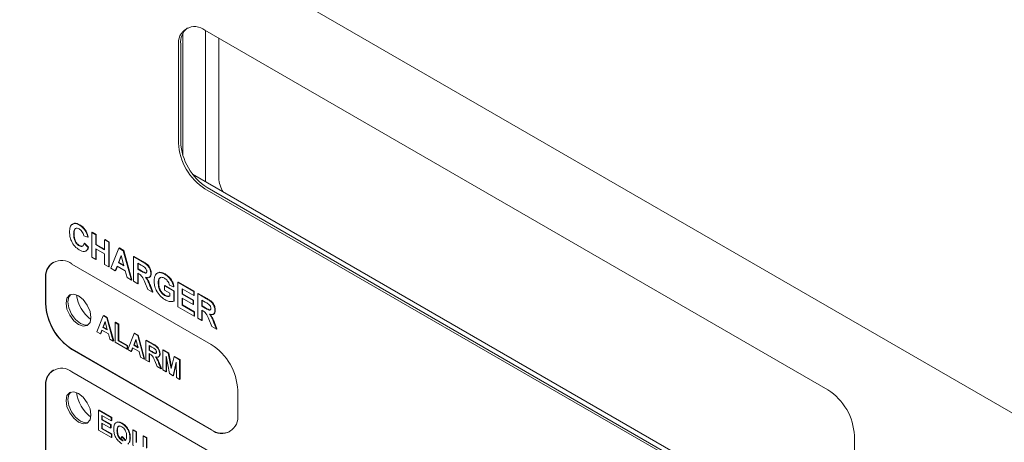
# Paper-space layout '3' of a CAD drawing. Header units: inches. Extents: x 1 to 109, y 1 to 85.
# Tile 27 of 44: x 81.88 to 85.18, y 27.82 to 29.24. Entities that reach past the tile are written whole.
import ezdxf

# ---------------------------------------------------------------- set-up
doc = ezdxf.new("R2010")
doc.units = ezdxf.units.IN
doc.header["$MEASUREMENT"] = 0

psp = doc.layouts.new('3')

# ---------------------------------------------------------------- linework, layer by layer
at = {"color": 7, "linetype": 'Continuous', "lineweight": 15, "ltscale": 5}
for p, q in [((75.4262, 33.5666), (86.5879, 27.1231)), ((82.4269, 29.1917), (82.4269, 28.7858)), ((84.5873, 27.9988), (82.5013, 29.203)), ((82.5034, 28.6958), (82.5034, 29.2018)), ((82.4129, 29.152), (82.4129, 28.8254)), ((82.42, 29.1561), (82.42, 28.8294)), ((82.5473, 28.7082), (82.5473, 29.1765)), ((84.6427, 27.4609), (82.46, 28.7209)), ((82.5013, 28.6723), (84.5873, 27.4681)), ((82.5084, 28.6764), (84.5944, 27.4722)), ((82.0615, 28.5206), (82.0629, 28.5214)), ((82.0809, 28.5508), (82.0823, 28.5516)), ((82.102, 28.5296), (82.1034, 28.5304)), ((82.122, 28.526), (82.1234, 28.5268)), ((82.122, 28.4434), (82.122, 28.526)), ((82.122, 28.526), (82.1358, 28.518)), ((82.1234, 28.5268), (82.1372, 28.5188)), ((82.1358, 28.518), (82.1372, 28.5188)), ((82.1372, 28.5188), (82.1372, 28.486)), ((82.1092, 28.5101), (82.0954, 28.5148)), ((82.0964, 28.4889), (82.0978, 28.4897)), ((82.0964, 28.4889), (82.1101, 28.4757)), ((82.0978, 28.4897), (82.1115, 28.4765)), ((82.1092, 28.5101), (82.1106, 28.5109)), ((82.1358, 28.518), (82.1358, 28.4852)), ((82.1358, 28.4852), (82.1372, 28.486)), ((82.1372, 28.486), (82.1651, 28.4699)), ((82.1651, 28.5011), (82.1665, 28.5019)), ((82.1651, 28.4683), (82.1651, 28.5011)), ((82.1651, 28.5011), (82.1789, 28.4932)), ((82.1665, 28.5019), (82.1803, 28.494)), ((82.1789, 28.4932), (82.1803, 28.494)), ((82.1789, 28.4932), (82.1789, 28.4106)), ((82.1803, 28.494), (82.1803, 28.4114)), ((82.0798, 28.4815), (82.0812, 28.4823)), ((82.1101, 28.4757), (82.1115, 28.4765)), ((82.1358, 28.4852), (82.1651, 28.4683)), ((82.1651, 28.4545), (82.1358, 28.4714)), ((82.1358, 28.4714), (82.1358, 28.4355)), ((82.1372, 28.4706), (82.1372, 28.4363)), ((82.1651, 28.4185), (82.1651, 28.4545)), ((82.1862, 28.4064), (82.2132, 28.4733)), ((82.2132, 28.4733), (82.2146, 28.4741)), ((82.2132, 28.4733), (82.2278, 28.4649)), ((82.2146, 28.4741), (82.2292, 28.4657)), ((82.2278, 28.4649), (82.2292, 28.4657)), ((82.2278, 28.4649), (82.2549, 28.3667)), ((82.2292, 28.4657), (82.2564, 28.3675)), ((82.5225, 28.151), (82.0558, 28.4204)), ((82.1358, 28.4355), (82.122, 28.4434)), ((82.1358, 28.4355), (82.1372, 28.4363)), ((82.2206, 28.449), (82.2112, 28.4247)), ((82.2112, 28.4247), (82.2126, 28.4255)), ((82.2112, 28.4247), (82.23, 28.4139)), ((82.221, 28.4473), (82.2126, 28.4255)), ((82.2126, 28.4255), (82.2294, 28.4158)), ((82.23, 28.4139), (82.2206, 28.449)), ((82.2623, 28.445), (82.2637, 28.4458)), ((82.2623, 28.3624), (82.2623, 28.445)), ((82.2623, 28.445), (82.2923, 28.4277)), ((82.2637, 28.4458), (82.2937, 28.4285)), ((82.2877, 28.4166), (82.276, 28.4233)), ((82.276, 28.4233), (82.276, 28.4032)), ((82.2774, 28.4225), (82.2774, 28.404)), ((82.1789, 28.4106), (82.1651, 28.4185)), ((82.1789, 28.4106), (82.1803, 28.4114)), ((82.2009, 28.3979), (82.1862, 28.4064)), ((82.2069, 28.4135), (82.2009, 28.3979)), ((82.2009, 28.3979), (82.2023, 28.3987)), ((82.2078, 28.4129), (82.2023, 28.3987)), ((82.2343, 28.3976), (82.2069, 28.4135)), ((82.2404, 28.3751), (82.2343, 28.3976)), ((82.276, 28.4032), (82.2774, 28.404)), ((82.276, 28.4032), (82.2871, 28.3968)), ((82.2791, 28.3877), (82.276, 28.3894)), ((82.276, 28.3894), (82.276, 28.3545)), ((82.2774, 28.404), (82.2885, 28.3976)), ((82.2774, 28.3886), (82.2774, 28.3553)), ((82.32, 28.3888), (82.3214, 28.3896)), ((82.3492, 28.3918), (82.3506, 28.3926)), ((81.9675, 28.3694), (81.9675, 28.2877)), ((81.9682, 28.3698), (81.9682, 28.2881)), ((82.2549, 28.3667), (82.2404, 28.3751)), ((82.2549, 28.3667), (82.2564, 28.3675)), ((82.276, 28.3545), (82.2623, 28.3624)), ((82.276, 28.3545), (82.2774, 28.3553)), ((82.3095, 28.3352), (82.2993, 28.3598)), ((82.3448, 28.3571), (82.3462, 28.3579)), ((82.3661, 28.3861), (82.3675, 28.387)), ((82.4108, 28.3593), (82.4122, 28.3601)), ((82.4108, 28.2767), (82.4108, 28.3593)), ((82.4108, 28.3593), (82.4639, 28.3286)), ((82.4122, 28.3601), (82.4654, 28.3294)), ((82.3255, 28.3259), (82.3095, 28.3352)), ((82.3169, 28.3473), (82.3183, 28.3481)), ((82.3169, 28.3473), (82.3255, 28.3259)), ((82.3183, 28.3481), (82.3269, 28.3267)), ((82.3255, 28.3259), (82.3269, 28.3267)), ((82.3659, 28.3471), (82.3673, 28.3479)), ((82.3659, 28.3333), (82.3659, 28.3471)), ((82.3659, 28.3471), (82.397, 28.3291)), ((82.3833, 28.3233), (82.3659, 28.3333)), ((82.3673, 28.3479), (82.3984, 28.3299)), ((82.3961, 28.3445), (82.3824, 28.3492)), ((82.3833, 28.3125), (82.3833, 28.3233)), ((82.3961, 28.3445), (82.3975, 28.3453)), ((82.397, 28.3291), (82.3984, 28.3299)), ((82.397, 28.3291), (82.397, 28.2959)), ((82.3984, 28.3299), (82.3984, 28.2968)), ((82.4639, 28.3148), (82.4245, 28.3376)), ((82.4245, 28.3376), (82.4245, 28.3196)), ((82.4259, 28.3368), (82.4259, 28.3204)), ((82.4639, 28.3286), (82.4654, 28.3294)), ((82.4639, 28.3286), (82.4639, 28.3148)), ((82.4654, 28.3294), (82.4654, 28.3156)), ((82.4768, 28.3212), (82.4782, 28.322)), ((82.4768, 28.2386), (82.4768, 28.3212)), ((82.4768, 28.3212), (82.5068, 28.3039)), ((82.4782, 28.322), (82.5082, 28.3047)), ((82.3659, 28.3153), (82.3673, 28.3162)), ((82.397, 28.2959), (82.3984, 28.2968)), ((82.4245, 28.3196), (82.4259, 28.3204)), ((82.4245, 28.3196), (82.4612, 28.2984)), ((82.4612, 28.2847), (82.4245, 28.3058)), ((82.4245, 28.3058), (82.4245, 28.2825)), ((82.4259, 28.3204), (82.4626, 28.2992)), ((82.4259, 28.305), (82.4259, 28.2833)), ((82.4612, 28.2984), (82.4626, 28.2992)), ((82.4612, 28.2984), (82.4612, 28.2847)), ((82.4626, 28.2992), (82.4626, 28.2855)), ((82.4639, 28.3148), (82.4654, 28.3156)), ((82.5022, 28.2927), (82.4905, 28.2995)), ((82.4905, 28.2995), (82.4905, 28.2794)), ((82.4919, 28.2987), (82.4919, 28.2802)), ((82.4649, 28.2455), (82.4108, 28.2767)), ((82.4245, 28.2825), (82.4259, 28.2833)), ((82.4245, 28.2825), (82.4649, 28.2592)), ((82.4259, 28.2833), (82.4663, 28.2601)), ((82.4612, 28.2847), (82.4626, 28.2855)), ((82.4649, 28.2592), (82.4663, 28.2601)), ((82.4649, 28.2592), (82.4649, 28.2455)), ((82.4663, 28.2601), (82.4663, 28.2463)), ((82.4905, 28.2794), (82.4919, 28.2802)), ((82.4905, 28.2794), (82.5016, 28.273)), ((82.4936, 28.2638), (82.4905, 28.2656)), ((82.4905, 28.2656), (82.4905, 28.2307)), ((82.4919, 28.2802), (82.503, 28.2738)), ((82.4919, 28.2648), (82.4919, 28.2315)), ((82.5345, 28.265), (82.5359, 28.2658)), ((82.1392, 28.1936), (82.1608, 28.2472)), ((82.1667, 28.2277), (82.1592, 28.2083)), ((82.1671, 28.226), (82.1606, 28.2091)), ((82.1608, 28.2472), (82.1622, 28.248)), ((82.1608, 28.2472), (82.1725, 28.2404)), ((82.1622, 28.248), (82.1739, 28.2412)), ((82.1742, 28.1996), (82.1667, 28.2277)), ((82.1725, 28.2404), (82.1739, 28.2412)), ((82.1725, 28.2404), (82.1942, 28.1618)), ((82.1739, 28.2412), (82.1956, 28.1626)), ((82.2, 28.2245), (82.2015, 28.2253)), ((82.2, 28.1584), (82.2, 28.2245)), ((82.2, 28.2245), (82.211, 28.2181)), ((82.2015, 28.2253), (82.2125, 28.219)), ((82.4649, 28.2455), (82.4663, 28.2463)), ((82.4905, 28.2307), (82.4768, 28.2386)), ((82.4905, 28.2307), (82.4919, 28.2315)), ((82.5239, 28.2114), (82.5138, 28.236)), ((82.5314, 28.2234), (82.5328, 28.2243)), ((82.5314, 28.2234), (82.54, 28.2021)), ((82.5328, 28.2243), (82.5414, 28.2029)), ((82.1509, 28.1868), (82.1392, 28.1936)), ((82.1557, 28.1993), (82.1509, 28.1868)), ((82.1566, 28.1987), (82.1523, 28.1876)), ((82.1777, 28.1866), (82.1557, 28.1993)), ((82.1592, 28.2083), (82.1606, 28.2091)), ((82.1592, 28.2083), (82.1742, 28.1996)), ((82.1606, 28.2091), (82.1737, 28.2015)), ((82.211, 28.2181), (82.2125, 28.219)), ((82.211, 28.2181), (82.211, 28.1631)), ((82.2125, 28.219), (82.2125, 28.1639)), ((82.54, 28.2021), (82.5239, 28.2114)), ((82.54, 28.2021), (82.5414, 28.2029)), ((82.1509, 28.1868), (82.1523, 28.1876)), ((82.1825, 28.1686), (82.1777, 28.1866)), ((82.1942, 28.1618), (82.1825, 28.1686)), ((82.1942, 28.1618), (82.1956, 28.1626)), ((82.2404, 28.1352), (82.2, 28.1584)), ((82.211, 28.1631), (82.2125, 28.1639)), ((82.211, 28.1631), (82.2404, 28.1462)), ((82.2125, 28.1639), (82.2418, 28.147)), ((82.2426, 28.1339), (82.2642, 28.1875)), ((82.2701, 28.168), (82.2626, 28.1486)), ((82.2705, 28.1663), (82.264, 28.1494)), ((82.2642, 28.1875), (82.2656, 28.1883)), ((82.2642, 28.1875), (82.2759, 28.1807)), ((82.2656, 28.1883), (82.2773, 28.1816)), ((82.2776, 28.1399), (82.2701, 28.168)), ((82.2759, 28.1807), (82.2773, 28.1816)), ((82.2759, 28.1807), (82.2976, 28.1021)), ((82.2773, 28.1816), (82.299, 28.103)), ((82.3034, 28.1648), (82.3049, 28.1656)), ((82.3034, 28.0988), (82.3034, 28.1648)), ((82.3034, 28.1648), (82.3275, 28.1509)), ((82.3049, 28.1656), (82.3289, 28.1518)), ((82.0558, 28.1346), (82.5225, 27.8652)), ((82.0566, 28.135), (82.5232, 27.8656)), ((82.2404, 28.1462), (82.2418, 28.147)), ((82.2404, 28.1462), (82.2404, 28.1352)), ((82.2404, 28.1352), (82.2418, 28.136)), ((82.2418, 28.147), (82.2418, 28.136)), ((82.2543, 28.1271), (82.2426, 28.1339)), ((82.2591, 28.1396), (82.2543, 28.1271)), ((82.2543, 28.1271), (82.2557, 28.1279)), ((82.26, 28.1391), (82.2557, 28.1279)), ((82.2811, 28.1269), (82.2591, 28.1396)), ((82.2626, 28.1486), (82.264, 28.1494)), ((82.2626, 28.1486), (82.2776, 28.1399)), ((82.264, 28.1494), (82.2771, 28.1419)), ((82.2859, 28.1089), (82.2811, 28.1269)), ((82.3238, 28.1421), (82.3144, 28.1474)), ((82.3144, 28.1474), (82.3144, 28.1314)), ((82.3144, 28.1314), (82.3159, 28.1322)), ((82.3144, 28.1314), (82.3233, 28.1262)), ((82.3159, 28.1466), (82.3159, 28.1322)), ((82.3159, 28.1322), (82.3247, 28.1271)), ((82.3599, 28.1322), (82.3613, 28.133)), ((82.3599, 28.0662), (82.3599, 28.1322)), ((82.3599, 28.1322), (82.3785, 28.1215)), ((82.3613, 28.133), (82.3799, 28.1223)), ((82.2976, 28.1021), (82.2859, 28.1089)), ((82.2976, 28.1021), (82.299, 28.103)), ((82.3144, 28.0924), (82.3034, 28.0988)), ((82.3169, 28.1189), (82.3144, 28.1203)), ((82.3144, 28.1203), (82.3144, 28.0924)), ((82.3144, 28.0924), (82.3159, 28.0932)), ((82.3159, 28.1195), (82.3159, 28.0932)), ((82.3412, 28.077), (82.3331, 28.0967)), ((82.3496, 28.1198), (82.3511, 28.1207)), ((82.3713, 28.1116), (82.3709, 28.0598)), ((82.382, 28.0534), (82.3713, 28.1116)), ((82.3726, 28.1042), (82.3723, 28.0606)), ((82.3785, 28.1215), (82.3799, 28.1223)), ((82.3785, 28.1215), (82.3881, 28.0709)), ((82.3799, 28.1223), (82.389, 28.0745)), ((82.3881, 28.0709), (82.3978, 28.1104)), ((82.405, 28.0921), (82.3943, 28.0463)), ((82.3978, 28.1104), (82.3992, 28.1112)), ((82.3978, 28.1104), (82.4164, 28.0996)), ((82.3992, 28.1112), (82.4178, 28.1004)), ((82.4054, 28.0399), (82.405, 28.0921)), ((82.4164, 28.0996), (82.4178, 28.1004)), ((82.4164, 28.0996), (82.4164, 28.0336)), ((82.4178, 28.1004), (82.4178, 28.0344)), ((82.5225, 27.7897), (82.0559, 28.0591)), ((82.354, 28.0695), (82.3412, 28.077)), ((82.3471, 28.0866), (82.3485, 28.0874)), ((82.3471, 28.0866), (82.354, 28.0695)), ((82.3485, 28.0874), (82.3555, 28.0704)), ((82.354, 28.0695), (82.3555, 28.0704)), ((82.3709, 28.0598), (82.3599, 28.0662)), ((82.3709, 28.0598), (82.3723, 28.0606)), ((82.405, 28.0871), (82.3957, 28.0471)), ((82.3943, 28.0463), (82.382, 28.0534)), ((82.3943, 28.0463), (82.3957, 28.0471)), ((82.4164, 28.0336), (82.4054, 28.0399)), ((82.4164, 28.0336), (82.4178, 28.0344)), ((81.9675, 28.008), (81.9675, 27.0282)), ((81.9682, 28.0084), (81.9682, 27.0286)), ((82.6109, 27.9163), (82.6109, 27.9979)), ((82.145, 27.9306), (82.1465, 27.9314)), ((82.145, 27.8646), (82.145, 27.9306)), ((82.145, 27.9306), (82.1876, 27.9061)), ((82.1465, 27.9314), (82.189, 27.9069)), ((82.1876, 27.895), (82.156, 27.9132)), ((82.156, 27.9132), (82.156, 27.8989)), ((82.156, 27.8989), (82.1575, 27.8997)), ((82.156, 27.8989), (82.1854, 27.8819)), ((82.1575, 27.9124), (82.1575, 27.8997)), ((82.1575, 27.8997), (82.1868, 27.8827)), ((82.1876, 27.9061), (82.189, 27.9069)), ((82.1876, 27.9061), (82.1876, 27.895)), ((82.1876, 27.895), (82.189, 27.8959)), ((82.189, 27.9069), (82.189, 27.8959)), ((82.1883, 27.8396), (82.145, 27.8646)), ((82.1854, 27.8709), (82.156, 27.8878)), ((82.156, 27.8878), (82.156, 27.8692)), ((82.156, 27.8692), (82.1575, 27.87)), ((82.156, 27.8692), (82.1883, 27.8506)), ((82.1575, 27.887), (82.1575, 27.87)), ((82.1575, 27.87), (82.1897, 27.8514)), ((82.1854, 27.8819), (82.1868, 27.8827)), ((82.1854, 27.8819), (82.1854, 27.8709)), ((82.1854, 27.8709), (82.1868, 27.8717)), ((82.1868, 27.8827), (82.1868, 27.8717)), ((82.2066, 27.8622), (82.2081, 27.863)), ((82.2229, 27.8865), (82.2243, 27.8873)), ((82.2594, 27.8646), (82.2609, 27.8654)), ((82.2594, 27.8646), (82.2704, 27.8582)), ((82.2594, 27.8295), (82.2594, 27.8646)), ((82.2609, 27.8654), (82.2719, 27.859)), ((82.1883, 27.8506), (82.1897, 27.8514)), ((82.1883, 27.8506), (82.1883, 27.8396)), ((82.1883, 27.8396), (82.1897, 27.8404)), ((82.1897, 27.8514), (82.1897, 27.8404)), ((82.2198, 27.8358), (82.223, 27.8415)), ((82.2222, 27.8302), (82.2236, 27.831)), ((82.223, 27.8415), (82.2245, 27.8424)), ((82.2236, 27.831), (82.2252, 27.8302)), ((82.2499, 27.8372), (82.2513, 27.838)), ((82.2704, 27.8582), (82.2719, 27.859)), ((82.2704, 27.8582), (82.2704, 27.8224)), ((82.2719, 27.859), (82.2719, 27.8232)), ((82.2939, 27.8447), (82.2953, 27.8455)), ((82.2939, 27.8081), (82.2939, 27.8447)), ((82.2939, 27.8447), (82.3049, 27.8383)), ((82.2953, 27.8455), (82.3063, 27.8391)), ((82.3049, 27.8383), (82.3063, 27.8391)), ((82.3049, 27.8383), (82.3049, 27.8038)), ((82.3063, 27.8391), (82.3063, 27.8046)), ((84.6757, 27.5191), (84.6757, 27.8457)), ((82.2479, 27.8236), (82.2493, 27.8244))]:
    psp.add_line(p, q, dxfattribs=at)
at = {"color": 7, "linetype": 'Continuous', "lineweight": 15, "ltscale": 5, "flags": 128}
for points in [[(82.1195, 28.2416), (82.1163, 28.225), (82.1073, 28.2146), (82.0937, 28.2119), (82.0778, 28.2175), (82.0618, 28.2304), (82.0483, 28.2486), (82.0392, 28.2695), (82.036, 28.2898), (82.0392, 28.3064), (82.0483, 28.3168), (82.0618, 28.3194), (82.0778, 28.3138), (82.0937, 28.301), (82.1073, 28.2827), (82.1163, 28.2619), (82.1195, 28.2416)], [(82.1103, 28.2167), (82.1001, 28.2156), (82.0841, 28.2212), (82.0682, 28.2341), (82.0546, 28.2523), (82.0456, 28.2732), (82.0424, 28.2934), (82.0456, 28.31), (82.0516, 28.3183)], [(82.1195, 27.915), (82.1163, 27.8984), (82.1073, 27.888), (82.0937, 27.8853), (82.0778, 27.8909), (82.0618, 27.9038), (82.0483, 27.922), (82.0392, 27.9429), (82.0361, 27.9631), (82.0392, 27.9797), (82.0483, 27.9902), (82.0618, 27.9928), (82.0778, 27.9872), (82.0937, 27.9743), (82.1073, 27.9561), (82.1163, 27.9352), (82.1195, 27.915)], [(82.1103, 27.8901), (82.1001, 27.889), (82.0841, 27.8946), (82.0682, 27.9074), (82.0546, 27.9257), (82.0456, 27.9465), (82.0424, 27.9668), (82.0456, 27.9834), (82.0516, 27.9917)]]:
    psp.add_lwpolyline(points, dxfattribs=at)
at = {"color": 7, "linetype": 'Continuous', "lineweight": 15, "ltscale": 25}
for centre, radius, start, end in [((82.4668, 29.1607), 0.0546, 50.7974, 189.2147), ((82.4843, 29.1619), 0.0646, 130.3895, 185.1999), ((82.6048, 28.8341), 0.1921, 182.6057, 237.3948), ((82.6119, 28.8382), 0.1921, 182.6057, 237.3948), ((82.6361, 28.7117), 0.0889, 182.231, 214.1949), ((82.0213, 28.3781), 0.0546, 50.7981, 189.2154), ((82.0294, 28.3765), 0.0616, 125.0136, 186.2996), ((82.1601, 28.2969), 0.1921, 182.6059, 237.395), ((82.1951, 28.3334), 0.1247, 187.5629, 232.4259), ((82.1594, 28.2964), 0.1921, 182.6059, 237.395), ((82.419, 27.9892), 0.1921, 2.6059, 57.395), ((82.0213, 28.0168), 0.0546, 50.798, 189.2148), ((82.0294, 28.0152), 0.0616, 125.0135, 186.2992), ((84.4838, 27.837), 0.1921, 2.6057, 57.3948), ((82.1951, 28.0068), 0.1247, 187.5631, 232.4271), ((82.557, 27.9075), 0.0546, 230.7981, 9.2154), ((82.5599, 27.9167), 0.0629, 234.3832, 294.3074)]:
    psp.add_arc(centre, radius, start, end, dxfattribs=at)
at = {"color": 7, "linetype": 'Continuous', "lineweight": 15, "ltscale": 5}
for points, knots in [([(82.0478, 28.5274), (82.0481, 28.5332), (82.0487, 28.545), (82.0568, 28.5552), (82.0685, 28.5568), (82.0768, 28.5528), (82.0809, 28.5508)], [0, 0, 0, 0, 0.280688, 0.559622, 0.779535, 1, 1, 1, 1]), ([(82.0573, 28.552), (82.058, 28.5531), (82.0608, 28.5572), (82.0701, 28.5573), (82.0782, 28.5535), (82.0823, 28.5516)], [0, 0, 0, 0, 0.157741, 0.578343, 1, 1, 1, 1]), ([(82.0804, 28.4674), (82.0753, 28.471), (82.0651, 28.4782), (82.0539, 28.496), (82.0484, 28.5131), (82.048, 28.5226), (82.0478, 28.5274)], [0, 0, 0, 0, 0.279571, 0.558708, 0.779053, 1, 1, 1, 1]), ([(82.0799, 28.5376), (82.0778, 28.5386), (82.0735, 28.5407), (82.0678, 28.5401), (82.0621, 28.5347), (82.0618, 28.5264), (82.0615, 28.5206)], [0, 0, 0, 0, 0.18715, 0.37398, 0.560738, 1, 1, 1, 1]), ([(82.0615, 28.5206), (82.0616, 28.5168), (82.0619, 28.5092), (82.0652, 28.4971), (82.0721, 28.4869), (82.0773, 28.4833), (82.0798, 28.4815)], [0, 0, 0, 0, 0.281346, 0.560537, 0.780083, 1, 1, 1, 1]), ([(82.0715, 28.5406), (82.0709, 28.5406), (82.0683, 28.5405), (82.0636, 28.5352), (82.0632, 28.5271), (82.0629, 28.5214)], [0, 0, 0, 0, 0.097805, 0.366952, 1, 1, 1, 1]), ([(82.0629, 28.5214), (82.063, 28.5176), (82.0633, 28.51), (82.0666, 28.4979), (82.0735, 28.4877), (82.0787, 28.4841), (82.0812, 28.4823)], [0, 0, 0, 0, 0.281346, 0.560537, 0.780083, 1, 1, 1, 1]), ([(82.0954, 28.5148), (82.0948, 28.5174), (82.0935, 28.5225), (82.0893, 28.5294), (82.0846, 28.5345), (82.0815, 28.5366), (82.0799, 28.5376)], [0, 0, 0, 0, 0.27983, 0.559275, 0.779493, 1, 1, 1, 1]), ([(82.0809, 28.5508), (82.0853, 28.5479), (82.0931, 28.5427), (82.0993, 28.5336), (82.102, 28.5296)], [0, 0, 0, 0, 0.5599132, 1, 1, 1, 1]), ([(82.0823, 28.5516), (82.0867, 28.5487), (82.0945, 28.5435), (82.1007, 28.5344), (82.1034, 28.5304)], [0, 0, 0, 0, 0.559913, 1, 1, 1, 1]), ([(82.102, 28.5296), (82.1038, 28.526), (82.107, 28.5195), (82.1085, 28.513), (82.1092, 28.5101)], [0, 0, 0, 0, 0.55896, 1, 1, 1, 1]), ([(82.1034, 28.5304), (82.1052, 28.5268), (82.1084, 28.5203), (82.1099, 28.5138), (82.1106, 28.5109)], [0, 0, 0, 0, 0.5589598, 1, 1, 1, 1]), ([(82.0798, 28.4815), (82.0821, 28.4805), (82.0866, 28.4784), (82.0934, 28.4802), (82.0952, 28.4856), (82.0964, 28.4889)], [0, 0, 0, 0, 0.280473, 0.560455, 1, 1, 1, 1]), ([(82.1101, 28.4757), (82.1088, 28.4723), (82.1063, 28.4656), (82.0962, 28.4602), (82.0864, 28.4647), (82.0804, 28.4674)], [0, 0, 0, 0, 0.281276, 0.561399, 1, 1, 1, 1]), ([(82.0812, 28.4823), (82.0835, 28.4813), (82.0879, 28.4794), (82.0929, 28.48), (82.094, 28.4827), (82.0943, 28.4834)], [0, 0, 0, 0, 0.420822, 0.840906, 1, 1, 1, 1]), ([(82.1115, 28.4765), (82.1103, 28.473), (82.1082, 28.4668), (82.103, 28.465), (82.1007, 28.4642)], [0, 0, 0, 0, 0.569212, 1, 1, 1, 1]), ([(82.2923, 28.4277), (82.2955, 28.4257), (82.302, 28.4219), (82.3103, 28.4151), (82.3153, 28.4073), (82.319, 28.3988), (82.3196, 28.3928), (82.32, 28.3888)], [0, 0, 0, 0, 0.251138, 0.500538, 0.625743, 0.751054, 1, 1, 1, 1]), ([(82.2937, 28.4285), (82.2969, 28.4266), (82.3034, 28.4227), (82.3117, 28.4159), (82.3167, 28.4081), (82.3205, 28.3996), (82.321, 28.3936), (82.3214, 28.3896)], [0, 0, 0, 0, 0.2511382, 0.5005379, 0.6257426, 0.7510544, 1, 1, 1, 1]), ([(82.2993, 28.3598), (82.2967, 28.3663), (82.2931, 28.3753), (82.2849, 28.3844), (82.281, 28.3866), (82.2791, 28.3877)], [0, 0, 0, 0, 0.5609861, 0.7793046, 1, 1, 1, 1]), ([(82.2871, 28.3968), (82.2911, 28.3943), (82.2962, 28.3912), (82.3021, 28.3896), (82.3045, 28.3904), (82.3061, 28.3926), (82.3062, 28.3949), (82.3063, 28.396)], [0, 0, 0, 0, 0.500908, 0.625718, 0.750365, 0.875021, 1, 1, 1, 1]), ([(82.2986, 28.41), (82.2966, 28.4113), (82.293, 28.4135), (82.2893, 28.4156), (82.2877, 28.4166)], [0, 0, 0, 0, 0.559921, 1, 1, 1, 1]), ([(82.2885, 28.3976), (82.2925, 28.3952), (82.2976, 28.3921), (82.3034, 28.3904), (82.3048, 28.391), (82.3054, 28.3913)], [0, 0, 0, 0, 0.687728, 0.859088, 1, 1, 1, 1]), ([(82.3063, 28.396), (82.3062, 28.3974), (82.306, 28.4002), (82.3034, 28.4058), (82.3004, 28.4084), (82.2986, 28.41)], [0, 0, 0, 0, 0.2810837, 0.5612808, 1, 1, 1, 1]), ([(82.32, 28.3888), (82.3198, 28.3857), (82.3193, 28.3796), (82.3147, 28.3748), (82.3085, 28.3742), (82.3042, 28.3757), (82.3021, 28.3764)], [0, 0, 0, 0, 0.279943, 0.558974, 0.779184, 1, 1, 1, 1]), ([(82.3214, 28.3896), (82.3212, 28.3866), (82.3207, 28.3806), (82.3171, 28.3761), (82.314, 28.3759), (82.3133, 28.3759)], [0, 0, 0, 0, 0.438061, 0.874694, 1, 1, 1, 1]), ([(82.331, 28.3643), (82.3313, 28.3685), (82.3317, 28.3767), (82.3357, 28.3856), (82.3417, 28.3909), (82.3467, 28.3915), (82.3492, 28.3918)], [0, 0, 0, 0, 0.280146, 0.55998, 0.779944, 1, 1, 1, 1]), ([(82.3404, 28.3885), (82.3413, 28.3894), (82.344, 28.3921), (82.348, 28.3924), (82.3506, 28.3926)], [0, 0, 0, 0, 0.357968, 1, 1, 1, 1]), ([(82.3492, 28.3918), (82.3522, 28.3914), (82.3577, 28.3907), (82.3635, 28.3875), (82.3661, 28.3861)], [0, 0, 0, 0, 0.559238, 1, 1, 1, 1]), ([(82.3506, 28.3926), (82.3536, 28.3922), (82.3591, 28.3916), (82.3649, 28.3884), (82.3675, 28.387)], [0, 0, 0, 0, 0.559238, 1, 1, 1, 1]), ([(82.3021, 28.3764), (82.3043, 28.3734), (82.3079, 28.3684), (82.3115, 28.3605), (82.3143, 28.3539), (82.316, 28.3495), (82.3169, 28.3473)], [0, 0, 0, 0, 0.339561, 0.559573, 0.779778, 1, 1, 1, 1]), ([(82.3045, 28.3758), (82.3063, 28.3732), (82.3095, 28.3686), (82.3129, 28.3614), (82.3157, 28.3547), (82.3174, 28.3503), (82.3183, 28.3481)], [0, 0, 0, 0, 0.301995, 0.534522, 0.767252, 1, 1, 1, 1]), ([(82.3668, 28.301), (82.3614, 28.3047), (82.3505, 28.3121), (82.338, 28.3307), (82.332, 28.349), (82.3314, 28.3592), (82.331, 28.3643)], [0, 0, 0, 0, 0.280091, 0.558748, 0.779191, 1, 1, 1, 1]), ([(82.3659, 28.3725), (82.3625, 28.3741), (82.3557, 28.3773), (82.3482, 28.3738), (82.3451, 28.3661), (82.3449, 28.3601), (82.3448, 28.3571)], [0, 0, 0, 0, 0.279802, 0.558331, 0.778826, 1, 1, 1, 1]), ([(82.3448, 28.3571), (82.3449, 28.3529), (82.3453, 28.3446), (82.3498, 28.3315), (82.3576, 28.321), (82.3631, 28.3172), (82.3659, 28.3153)], [0, 0, 0, 0, 0.281036, 0.560006, 0.779769, 1, 1, 1, 1]), ([(82.3554, 28.3758), (82.3533, 28.3753), (82.3491, 28.3743), (82.3466, 28.3668), (82.3463, 28.3608), (82.3462, 28.3579)], [0, 0, 0, 0, 0.314058, 0.656501, 1, 1, 1, 1]), ([(82.3462, 28.3579), (82.3463, 28.3537), (82.3467, 28.3454), (82.3513, 28.3324), (82.359, 28.3218), (82.3645, 28.318), (82.3673, 28.3162)], [0, 0, 0, 0, 0.281036, 0.560006, 0.779769, 1, 1, 1, 1]), ([(82.3824, 28.3492), (82.3816, 28.3519), (82.3802, 28.3572), (82.3757, 28.3642), (82.3707, 28.3694), (82.3675, 28.3715), (82.3659, 28.3725)], [0, 0, 0, 0, 0.279821, 0.559279, 0.779466, 1, 1, 1, 1]), ([(82.3661, 28.3861), (82.3698, 28.3838), (82.3773, 28.379), (82.3871, 28.3681), (82.3936, 28.3558), (82.3953, 28.3482), (82.3961, 28.3445)], [0, 0, 0, 0, 0.280674, 0.55986, 0.779759, 1, 1, 1, 1]), ([(82.3675, 28.387), (82.3712, 28.3846), (82.3788, 28.3798), (82.3885, 28.369), (82.395, 28.3566), (82.3967, 28.349), (82.3975, 28.3453)], [0, 0, 0, 0, 0.280674, 0.55986, 0.779759, 1, 1, 1, 1]), ([(82.3659, 28.3153), (82.3694, 28.3138), (82.3757, 28.3111), (82.3809, 28.3121), (82.3833, 28.3125)], [0, 0, 0, 0, 0.5590978, 1, 1, 1, 1]), ([(82.397, 28.2959), (82.3919, 28.295), (82.3826, 28.2934), (82.3717, 28.2987), (82.3668, 28.301)], [0, 0, 0, 0, 0.558963, 1, 1, 1, 1]), ([(82.3673, 28.3162), (82.3708, 28.3146), (82.3771, 28.3119), (82.3824, 28.3129), (82.3847, 28.3133)], [0, 0, 0, 0, 0.559098, 1, 1, 1, 1]), ([(82.5131, 28.2862), (82.5111, 28.2874), (82.5075, 28.2897), (82.5038, 28.2918), (82.5022, 28.2927)], [0, 0, 0, 0, 0.559921, 1, 1, 1, 1]), ([(82.5068, 28.3039), (82.51, 28.3019), (82.5165, 28.2981), (82.5248, 28.2913), (82.5298, 28.2835), (82.5335, 28.275), (82.5341, 28.269), (82.5345, 28.265)], [0, 0, 0, 0, 0.251138, 0.500538, 0.625743, 0.751054, 1, 1, 1, 1]), ([(82.5082, 28.3047), (82.5114, 28.3027), (82.5179, 28.2989), (82.5262, 28.2921), (82.5312, 28.2843), (82.535, 28.2758), (82.5355, 28.2698), (82.5359, 28.2658)], [0, 0, 0, 0, 0.251138, 0.500538, 0.625743, 0.751054, 1, 1, 1, 1]), ([(82.5138, 28.236), (82.5112, 28.2425), (82.5076, 28.2515), (82.4994, 28.2606), (82.4955, 28.2627), (82.4936, 28.2638)], [0, 0, 0, 0, 0.560986, 0.779305, 1, 1, 1, 1]), ([(82.5016, 28.273), (82.5056, 28.2705), (82.5107, 28.2674), (82.5166, 28.2658), (82.519, 28.2665), (82.5206, 28.2688), (82.5207, 28.271), (82.5208, 28.2722)], [0, 0, 0, 0, 0.500908, 0.625718, 0.750365, 0.875021, 1, 1, 1, 1]), ([(82.503, 28.2738), (82.507, 28.2713), (82.5121, 28.2683), (82.5179, 28.2665), (82.5193, 28.2672), (82.5199, 28.2675)], [0, 0, 0, 0, 0.687728, 0.859088, 1, 1, 1, 1]), ([(82.5208, 28.2722), (82.5207, 28.2736), (82.5205, 28.2764), (82.5179, 28.282), (82.5149, 28.2846), (82.5131, 28.2862)], [0, 0, 0, 0, 0.281084, 0.561281, 1, 1, 1, 1]), ([(82.5345, 28.265), (82.5343, 28.2619), (82.5338, 28.2558), (82.5292, 28.251), (82.523, 28.2504), (82.5187, 28.2519), (82.5166, 28.2526)], [0, 0, 0, 0, 0.2799434, 0.5589736, 0.7791835, 1, 1, 1, 1]), ([(82.5359, 28.2658), (82.5357, 28.2628), (82.5352, 28.2568), (82.5316, 28.2522), (82.5285, 28.2521), (82.5278, 28.2521)], [0, 0, 0, 0, 0.438061, 0.874694, 1, 1, 1, 1]), ([(82.5166, 28.2526), (82.5188, 28.2496), (82.5224, 28.2445), (82.526, 28.2367), (82.5288, 28.2301), (82.5305, 28.2257), (82.5314, 28.2234)], [0, 0, 0, 0, 0.339561, 0.559573, 0.779778, 1, 1, 1, 1]), ([(82.519, 28.2519), (82.5208, 28.2494), (82.524, 28.2448), (82.5274, 28.2375), (82.5302, 28.2309), (82.5319, 28.2265), (82.5328, 28.2243)], [0, 0, 0, 0, 0.301995, 0.534522, 0.767252, 1, 1, 1, 1]), ([(82.3233, 28.1262), (82.3265, 28.1242), (82.3306, 28.1218), (82.3353, 28.1205), (82.3373, 28.1211), (82.3385, 28.1229), (82.3386, 28.1247), (82.3386, 28.1256)], [0, 0, 0, 0, 0.5009076, 0.6257176, 0.7503646, 0.8750206, 1, 1, 1, 1]), ([(82.3325, 28.1368), (82.3309, 28.1378), (82.328, 28.1396), (82.3251, 28.1413), (82.3238, 28.1421)], [0, 0, 0, 0, 0.559921, 1, 1, 1, 1]), ([(82.3247, 28.1271), (82.3279, 28.1251), (82.332, 28.1227), (82.3366, 28.1213), (82.3377, 28.1218), (82.3382, 28.122)], [0, 0, 0, 0, 0.687728, 0.859088, 1, 1, 1, 1]), ([(82.3275, 28.1509), (82.33, 28.1494), (82.3352, 28.1463), (82.3418, 28.1409), (82.3459, 28.1346), (82.3489, 28.1279), (82.3493, 28.123), (82.3496, 28.1198)], [0, 0, 0, 0, 0.251138, 0.500538, 0.625743, 0.751054, 1, 1, 1, 1]), ([(82.3289, 28.1518), (82.3315, 28.1502), (82.3366, 28.1471), (82.3433, 28.1417), (82.3473, 28.1355), (82.3503, 28.1287), (82.3507, 28.1239), (82.3511, 28.1207)], [0, 0, 0, 0, 0.251138, 0.500538, 0.625743, 0.751054, 1, 1, 1, 1]), ([(82.3386, 28.1256), (82.3386, 28.1267), (82.3384, 28.129), (82.3363, 28.1334), (82.334, 28.1355), (82.3325, 28.1368)], [0, 0, 0, 0, 0.281084, 0.561281, 1, 1, 1, 1]), ([(82.3331, 28.0967), (82.331, 28.1019), (82.3281, 28.1091), (82.3215, 28.1163), (82.3185, 28.1181), (82.3169, 28.1189)], [0, 0, 0, 0, 0.560986, 0.779305, 1, 1, 1, 1]), ([(82.3496, 28.1198), (82.3495, 28.1174), (82.3491, 28.1125), (82.3454, 28.1086), (82.3404, 28.1082), (82.337, 28.1094), (82.3353, 28.11)], [0, 0, 0, 0, 0.279943, 0.558974, 0.779184, 1, 1, 1, 1]), ([(82.3353, 28.11), (82.337, 28.1075), (82.3399, 28.1035), (82.3429, 28.0972), (82.3451, 28.0919), (82.3464, 28.0884), (82.3471, 28.0866)], [0, 0, 0, 0, 0.339561, 0.559573, 0.779778, 1, 1, 1, 1]), ([(82.3367, 28.1108), (82.3385, 28.1083), (82.3413, 28.1043), (82.3443, 28.0981), (82.3465, 28.0928), (82.3478, 28.0892), (82.3485, 28.0874)], [0, 0, 0, 0, 0.339561, 0.559573, 0.779778, 1, 1, 1, 1]), ([(82.3511, 28.1207), (82.351, 28.1181), (82.3508, 28.114), (82.3485, 28.1121), (82.3477, 28.1114)], [0, 0, 0, 0, 0.624486, 1, 1, 1, 1]), ([(82.1956, 27.8684), (82.1959, 27.8731), (82.1965, 27.8826), (82.2031, 27.8907), (82.2129, 27.8915), (82.2195, 27.8882), (82.2229, 27.8865)], [0, 0, 0, 0, 0.280611, 0.559473, 0.779376, 1, 1, 1, 1]), ([(82.2231, 27.8186), (82.2188, 27.8215), (82.2103, 27.8273), (82.2006, 27.8421), (82.1962, 27.8565), (82.1958, 27.8644), (82.1956, 27.8684)], [0, 0, 0, 0, 0.280094, 0.55863, 0.778953, 1, 1, 1, 1]), ([(82.2032, 27.8876), (82.204, 27.8888), (82.2064, 27.8923), (82.2144, 27.8921), (82.221, 27.8889), (82.2243, 27.8873)], [0, 0, 0, 0, 0.1936825, 0.5961804, 1, 1, 1, 1]), ([(82.2228, 27.8756), (82.2201, 27.8768), (82.2147, 27.8791), (82.2074, 27.8748), (82.2069, 27.867), (82.2066, 27.8622)], [0, 0, 0, 0, 0.280274, 0.559935, 1, 1, 1, 1]), ([(82.2066, 27.8622), (82.2068, 27.859), (82.207, 27.8528), (82.2102, 27.8429), (82.2159, 27.8346), (82.2201, 27.8317), (82.2222, 27.8302)], [0, 0, 0, 0, 0.281112, 0.560283, 0.780117, 1, 1, 1, 1]), ([(82.2159, 27.8785), (82.214, 27.8778), (82.2086, 27.8759), (82.2083, 27.868), (82.2081, 27.863)], [0, 0, 0, 0, 0.365419, 1, 1, 1, 1]), ([(82.2081, 27.863), (82.2082, 27.8598), (82.2084, 27.8536), (82.2117, 27.8437), (82.2173, 27.8354), (82.2215, 27.8325), (82.2236, 27.831)], [0, 0, 0, 0, 0.281112, 0.560283, 0.780117, 1, 1, 1, 1]), ([(82.2389, 27.8433), (82.2388, 27.8465), (82.2386, 27.8529), (82.2351, 27.863), (82.2292, 27.8712), (82.2249, 27.8741), (82.2228, 27.8756)], [0, 0, 0, 0, 0.281125, 0.560142, 0.779815, 1, 1, 1, 1]), ([(82.2229, 27.8865), (82.2271, 27.8836), (82.2356, 27.8779), (82.245, 27.8632), (82.2494, 27.849), (82.2497, 27.8412), (82.2499, 27.8372)], [0, 0, 0, 0, 0.279931, 0.558662, 0.778972, 1, 1, 1, 1]), ([(82.2243, 27.8873), (82.2285, 27.8845), (82.237, 27.8787), (82.2464, 27.864), (82.2508, 27.8498), (82.2512, 27.842), (82.2513, 27.838)], [0, 0, 0, 0, 0.279931, 0.558662, 0.778972, 1, 1, 1, 1]), ([(82.2269, 27.8284), (82.2256, 27.8298), (82.2233, 27.8325), (82.2209, 27.8348), (82.2198, 27.8358)], [0, 0, 0, 0, 0.55996, 1, 1, 1, 1]), ([(82.2222, 27.8302), (82.2231, 27.8297), (82.2247, 27.8289), (82.2262, 27.8285), (82.2269, 27.8284)], [0, 0, 0, 0, 0.559889, 1, 1, 1, 1]), ([(82.223, 27.8415), (82.2252, 27.8394), (82.229, 27.8356), (82.2323, 27.831), (82.2338, 27.829)], [0, 0, 0, 0, 0.55986, 1, 1, 1, 1]), ([(82.2245, 27.8424), (82.2266, 27.8402), (82.2304, 27.8364), (82.2337, 27.8318), (82.2352, 27.8298)], [0, 0, 0, 0, 0.55986, 1, 1, 1, 1]), ([(82.2338, 27.829), (82.2355, 27.831), (82.2386, 27.8344), (82.2388, 27.8406), (82.2389, 27.8433)], [0, 0, 0, 0, 0.557902, 1, 1, 1, 1]), ([(82.2499, 27.8372), (82.2498, 27.8344), (82.2497, 27.8295), (82.2484, 27.8254), (82.2479, 27.8236)], [0, 0, 0, 0, 0.56001, 1, 1, 1, 1]), ([(82.2513, 27.838), (82.2513, 27.8353), (82.2511, 27.8303), (82.2499, 27.8262), (82.2493, 27.8244)], [0, 0, 0, 0, 0.56001, 1, 1, 1, 1]), ([(82.2606, 27.8121), (82.2602, 27.8155), (82.2595, 27.8214), (82.2595, 27.827), (82.2594, 27.8295)], [0, 0, 0, 0, 0.559743, 1, 1, 1, 1]), ([(82.2479, 27.8236), (82.2472, 27.8221), (82.2459, 27.8194), (82.2439, 27.8177), (82.243, 27.8169)], [0, 0, 0, 0, 0.559768, 1, 1, 1, 1])]:
    psp.add_open_spline(points, degree=3, knots=knots, dxfattribs=at)

doc.saveas('drawing.dxf')
